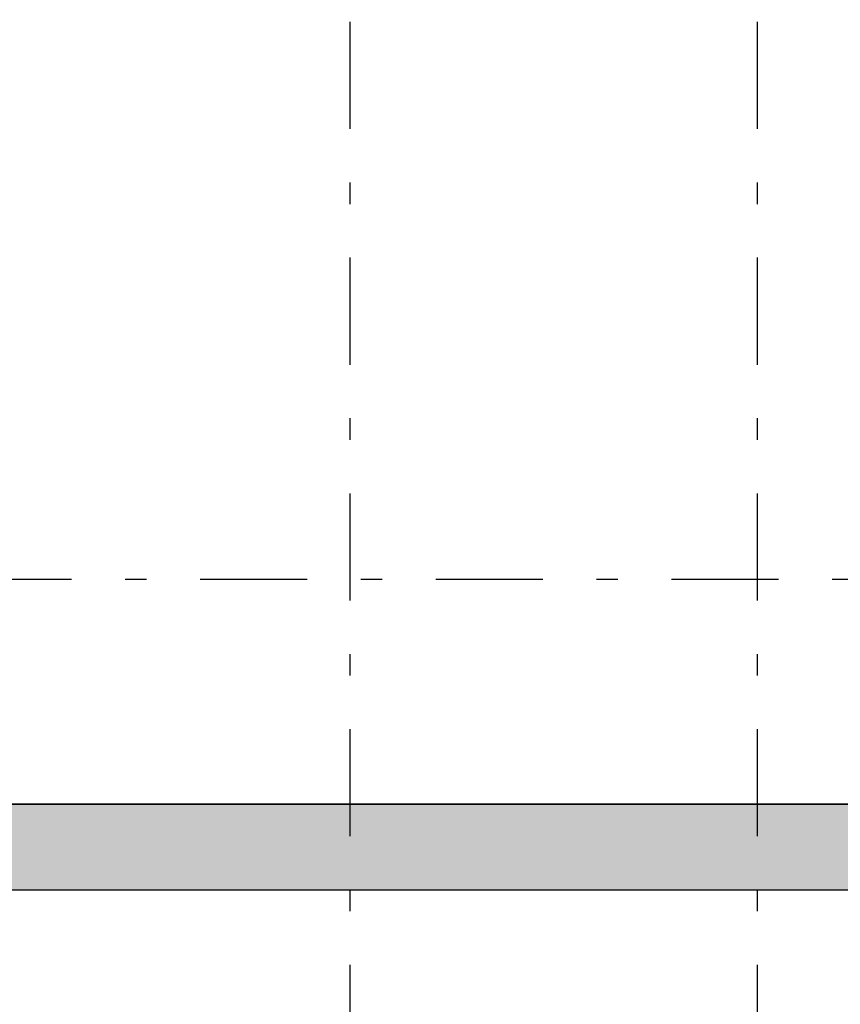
# Model space of a CAD drawing. Extents: x 2 to 87, y -108 to 11.
# Tile 44 of 256: x 22.09 to 25.92, y -83.39 to -78.8. Entities that reach past the tile are written whole.
import ezdxf

# ---------------------------------------------------------------- set-up
doc = ezdxf.new("R2010")
doc.units = 0
doc.header["$MEASUREMENT"] = 0
doc.linetypes.add('DASHDOT', pattern=[1, 0.5, -0.25, 0, -0.25])
for name, color, linetype in [('2', 7, 'CONTINUOUS'), ('25', 7, 'CONTINUOUS'), ('5', 7, 'CONTINUOUS')]:
    doc.layers.add(name, color=color, linetype=linetype)

msp = doc.modelspace()

# ---------------------------------------------------------------- linework, layer by layer
at = {"layer": '2', "color": 62, "linetype": 'Continuous'}
for p, q in [((27.8276, -82.4575), (20.2076, -82.4575)), ((20.2076, -82.8575), (29.3076, -82.8575))]:
    msp.add_line(p, q, dxfattribs=at)
at = {"layer": '25', "color": 62, "linetype": 'Continuous'}
for p, q in [((20.2076, -82.4575), (29.3076, -82.4575)), ((20.2076, -82.8575), (29.3076, -82.8575))]:
    msp.add_line(p, q, dxfattribs=at)
for points in [[(20.2076, -82.4575), (20.2076, -82.4575), (29.3076, -82.4575)], [(20.2076, -82.4575), (20.2076, -82.5273), (29.3076, -82.5273)], [(20.2076, -82.4575), (29.3076, -82.4575), (29.3076, -82.5273)], [(20.2076, -82.5273), (20.2076, -82.8575), (29.3076, -82.8575)], [(20.2076, -82.5273), (29.3076, -82.5273), (29.3076, -82.8575)], [(20.2076, -82.8575), (20.2076, -82.8575), (29.3076, -82.8575)]]:
    msp.add_solid(points, dxfattribs=at)
at = {"layer": '5', "color": 7, "linetype": 'DASHDOT'}
for p, q in [((23.6276, -7.3075), (23.6276, -96.5075)), ((25.5276, -7.3075), (25.5276, -96.5075)), ((7.5276, -81.4075), (52.6276, -81.4075)), ((7.5276, -82.8575), (52.6276, -82.8575))]:
    msp.add_line(p, q, dxfattribs=at)

doc.saveas('drawing.dxf')
